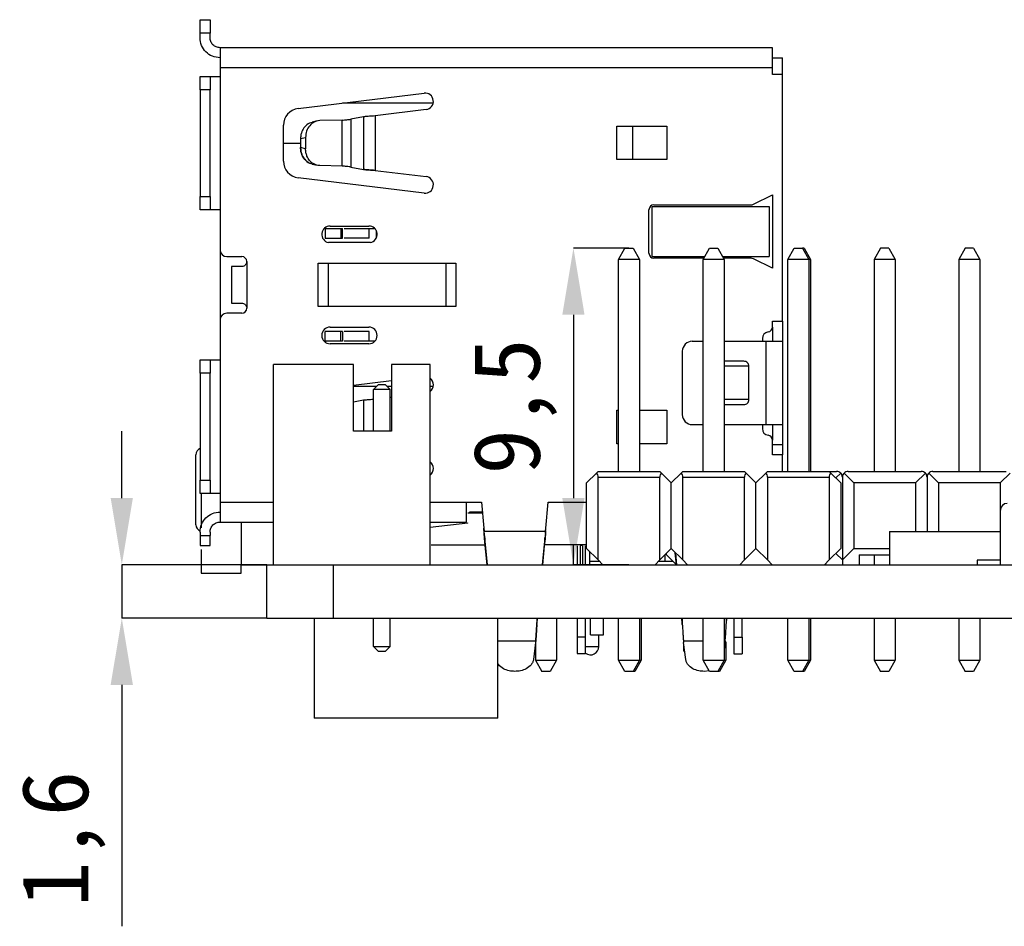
# Model space of a CAD drawing. Header units: millimetres. Extents: x 1603 to 1900, y 1655 to 2075.
# Tile 9 of 52: x 1651 to 1680, y 1747 to 1774. Entities that reach past the tile are written whole.
import ezdxf

# ---------------------------------------------------------------- set-up
doc = ezdxf.new("R2010")
doc.units = ezdxf.units.MM
doc.styles.add('黑体高度2mm', font='simhei.ttf', dxfattribs={"height": 2})
doc.dimstyles.new('红色高度2mm', dxfattribs={"dimtxt": 2, "dimasz": 2, "dimexe": 0, "dimexo": 0, "dimtad": 1, "dimdec": 1, "dimtxsty": '黑体高度2mm', "dimcen": 2.5, "dimclrd": 1, "dimclre": 1, "dimclrt": 1, "dimadec": 0, "dimazin": 0, "dimtfac": 1, "dimtdec": 1, "dimtmove": 0, "dimatfit": 3, "dimfxl": 1, "dimarcsym": 0})

# ---------------------------------------------------------------- blocks, each defined once
blk = doc.blocks.new('*D98')
at = {"color": 1, "lineweight": -2, "transparency": 16777216}
for p, q in [((1669.018, 1766.956), (1667.354, 1766.956)), ((1667.354, 1764.956), (1667.354, 1759.461)), ((1669.018, 1757.461), (1667.354, 1757.461))]:
    blk.add_line(p, q, dxfattribs=at)
at = {"color": 1, "transparency": 16777216}
for points in [[(1667.02, 1764.956), (1667.687, 1764.956), (1667.354, 1766.956)], [(1667.02, 1759.461), (1667.687, 1759.461), (1667.354, 1757.461)]]:
    blk.add_solid(points, dxfattribs=at)
at = {"layer": 'Defpoints', "color": 0, "transparency": 16777216}
for p in [(1669.018, 1766.956), (1667.354, 1757.461), (1669.018, 1757.461)]:
    blk.add_point(p, dxfattribs=at)
at = {"color": 1, "transparency": 16777216, "insert": (1665.605, 1762.208), "char_height": 2, "attachment_point": 5, "rotation": 90, "style": '黑体高度2mm'}
blk.add_mtext('9,5', dxfattribs=at)
blk = doc.blocks.new('*D103')
at = {"color": 1, "lineweight": -2, "transparency": 16777216}
for p, q in [((1653.812, 1759.461), (1653.812, 1761.461)), ((1658.158, 1757.461), (1653.812, 1757.461)), ((1653.812, 1757.461), (1653.812, 1755.861)), ((1658.158, 1755.861), (1653.812, 1755.861)), ((1653.812, 1753.861), (1653.812, 1746.622))]:
    blk.add_line(p, q, dxfattribs=at)
at = {"color": 1, "transparency": 16777216}
for points in [[(1653.478, 1759.461), (1654.145, 1759.461), (1653.812, 1757.461)], [(1653.478, 1753.861), (1654.145, 1753.861), (1653.812, 1755.861)]]:
    blk.add_solid(points, dxfattribs=at)
at = {"layer": 'Defpoints', "color": 0, "transparency": 16777216}
for p in [(1658.158, 1757.461), (1653.812, 1755.861), (1658.158, 1755.861)]:
    blk.add_point(p, dxfattribs=at)
at = {"color": 1, "transparency": 16777216, "insert": (1652.063, 1749.242), "char_height": 2, "attachment_point": 5, "rotation": 90, "style": '黑体高度2mm'}
blk.add_mtext('1,6', dxfattribs=at)

msp = doc.modelspace()

# ---------------------------------------------------------------- linework, layer by layer
at = {"color": 7, "linetype": 'Continuous', "lineweight": 25}
for p, q in [((1656.158, 1773.801), (1656.458, 1773.801)), ((1656.158, 1773.401), (1656.158, 1773.801)), ((1656.458, 1773.801), (1656.458, 1773.401)), ((1656.158, 1773.261), (1656.158, 1773.401)), ((1656.458, 1773.401), (1656.158, 1773.401)), ((1656.458, 1773.261), (1656.458, 1773.401)), ((1656.758, 1772.961), (1656.758, 1772.361)), ((1673.318, 1772.961), (1656.758, 1772.961)), ((1673.318, 1772.661), (1673.618, 1772.661)), ((1673.618, 1772.161), (1673.618, 1772.661)), ((1656.758, 1772.361), (1656.758, 1772.101)), ((1673.318, 1772.361), (1656.758, 1772.361)), ((1673.318, 1772.161), (1673.318, 1772.361)), ((1656.158, 1772.101), (1656.458, 1772.101)), ((1656.158, 1771.701), (1656.158, 1772.101)), ((1656.458, 1772.101), (1656.458, 1771.701)), ((1656.458, 1772.101), (1656.758, 1772.101)), ((1656.758, 1772.101), (1656.758, 1768.101)), ((1673.618, 1772.161), (1673.318, 1772.161)), ((1673.618, 1764.761), (1673.618, 1772.161)), ((1656.458, 1771.701), (1656.158, 1771.701)), ((1656.158, 1771.701), (1656.158, 1768.501)), ((1656.458, 1768.501), (1656.458, 1771.701)), ((1659.097, 1771.138), (1662.874, 1771.601)), ((1662.935, 1771.105), (1661.406, 1770.917)), ((1660.418, 1770.792), (1659.746, 1770.775)), ((1660.418, 1769.411), (1660.418, 1770.792)), ((1661.062, 1770.891), (1660.678, 1770.818)), ((1660.678, 1770.818), (1660.678, 1769.385)), ((1661.062, 1770.891), (1661.062, 1769.312)), ((1661.406, 1770.917), (1661.406, 1769.285)), ((1658.658, 1769.561), (1658.658, 1770.641)), ((1659.666, 1770.765), (1659.516, 1770.729)), ((1668.658, 1770.611), (1670.158, 1770.611)), ((1668.658, 1769.611), (1668.658, 1770.611)), ((1669.13, 1770.611), (1669.13, 1769.611)), ((1670.158, 1770.611), (1670.158, 1769.611)), ((1659.172, 1770.236), (1659.322, 1770.272)), ((1659.172, 1770.236), (1659.172, 1769.967)), ((1659.322, 1770.272), (1659.322, 1769.931)), ((1658.658, 1770.101), (1659.172, 1770.101)), ((1659.322, 1769.931), (1659.172, 1769.967)), ((1670.158, 1769.611), (1668.658, 1769.611)), ((1659.516, 1769.474), (1659.666, 1769.438)), ((1660.418, 1769.411), (1659.746, 1769.427)), ((1660.678, 1769.385), (1661.062, 1769.312)), ((1662.874, 1768.601), (1659.097, 1769.065)), ((1661.406, 1769.285), (1662.935, 1769.098)), ((1656.158, 1768.501), (1656.458, 1768.501)), ((1656.158, 1768.101), (1656.158, 1768.501)), ((1656.458, 1768.501), (1656.458, 1768.101)), ((1672.75, 1768.267), (1673.318, 1768.551)), ((1673.318, 1768.551), (1673.318, 1766.351)), ((1669.718, 1766.701), (1669.718, 1768.201)), ((1669.718, 1768.201), (1673.218, 1768.201)), ((1669.768, 1768.251), (1672.683, 1768.251)), ((1673.218, 1768.201), (1673.218, 1766.701)), ((1656.458, 1768.101), (1656.158, 1768.101)), ((1656.758, 1768.101), (1656.458, 1768.101)), ((1656.758, 1768.101), (1656.758, 1766.901)), ((1669.618, 1766.801), (1669.618, 1768.101)), ((1659.88, 1767.541), (1659.908, 1767.541)), ((1659.908, 1767.541), (1659.908, 1767.251)), ((1659.908, 1767.541), (1660.384, 1767.541)), ((1659.914, 1767.571), (1659.939, 1767.541)), ((1660.058, 1767.616), (1661.218, 1767.616)), ((1660.384, 1767.541), (1660.384, 1767.251)), ((1660.384, 1767.541), (1660.431, 1767.541)), ((1660.431, 1767.251), (1660.431, 1767.541)), ((1660.479, 1767.541), (1661.233, 1767.541)), ((1661.233, 1767.251), (1661.233, 1767.541)), ((1661.233, 1767.541), (1661.397, 1767.541)), ((1659.908, 1767.251), (1660.384, 1767.251)), ((1660.384, 1767.251), (1660.431, 1767.251)), ((1661.233, 1767.251), (1660.479, 1767.251)), ((1661.44, 1767.481), (1661.44, 1767.251)), ((1661.268, 1767.121), (1660.009, 1767.121)), ((1668.703, 1766.616), (1668.893, 1766.956)), ((1668.893, 1766.956), (1669.143, 1766.956)), ((1669.143, 1766.956), (1669.333, 1766.616)), ((1671.243, 1766.616), (1671.433, 1766.956)), ((1671.433, 1766.956), (1671.683, 1766.956)), ((1671.683, 1766.956), (1671.873, 1766.616)), ((1673.783, 1766.616), (1673.973, 1766.956)), ((1673.973, 1766.956), (1674.223, 1766.956)), ((1674.223, 1766.956), (1674.413, 1766.616)), ((1674.273, 1766.956), (1674.223, 1766.956)), ((1674.273, 1766.956), (1674.463, 1766.616)), ((1676.563, 1766.956), (1676.373, 1766.616)), ((1676.813, 1766.956), (1676.563, 1766.956)), ((1676.813, 1766.956), (1677.003, 1766.616)), ((1679.103, 1766.956), (1678.913, 1766.616)), ((1679.353, 1766.956), (1679.103, 1766.956)), ((1679.353, 1766.956), (1679.543, 1766.616)), ((1656.758, 1766.901), (1656.758, 1764.801)), ((1656.958, 1766.701), (1657.408, 1766.701)), ((1669.718, 1766.701), (1671.291, 1766.701)), ((1671.263, 1766.651), (1669.768, 1766.651)), ((1671.825, 1766.701), (1673.218, 1766.701)), ((1672.683, 1766.651), (1671.853, 1766.651)), ((1657.1, 1766.401), (1657.1, 1765.301)), ((1657.408, 1766.401), (1657.1, 1766.401)), ((1657.558, 1766.551), (1657.558, 1765.151)), ((1659.698, 1765.201), (1659.698, 1766.501)), ((1659.698, 1766.501), (1663.828, 1766.501)), ((1659.998, 1766.501), (1659.998, 1765.201)), ((1663.528, 1766.501), (1663.528, 1765.201)), ((1663.828, 1766.501), (1663.828, 1765.201)), ((1668.703, 1760.26), (1668.703, 1766.616)), ((1669.333, 1766.616), (1668.703, 1766.616)), ((1669.333, 1766.616), (1669.333, 1760.26)), ((1671.243, 1760.26), (1671.243, 1766.616)), ((1671.873, 1766.616), (1671.243, 1766.616)), ((1671.873, 1766.616), (1671.873, 1760.26)), ((1673.318, 1766.351), (1672.75, 1766.635)), ((1673.783, 1760.26), (1673.783, 1766.616)), ((1674.413, 1766.616), (1673.783, 1766.616)), ((1674.413, 1766.616), (1674.413, 1760.26)), ((1674.463, 1766.616), (1674.413, 1766.616)), ((1674.463, 1766.616), (1674.463, 1760.26)), ((1677.003, 1766.616), (1676.373, 1766.616)), ((1676.373, 1766.616), (1676.373, 1760.26)), ((1677.003, 1766.616), (1677.003, 1760.26)), ((1678.913, 1766.616), (1678.913, 1760.26)), ((1679.543, 1766.616), (1678.913, 1766.616)), ((1679.543, 1766.616), (1679.543, 1760.26)), ((1657.1, 1765.301), (1657.408, 1765.301)), ((1663.828, 1765.201), (1659.698, 1765.201)), ((1657.408, 1765.001), (1656.958, 1765.001)), ((1656.758, 1764.801), (1656.758, 1763.601)), ((1660.058, 1764.586), (1661.218, 1764.586)), ((1673.318, 1764.761), (1673.618, 1764.761)), ((1673.318, 1764.588), (1673.318, 1764.761)), ((1673.318, 1764.588), (1673.318, 1764.161)), ((1673.618, 1764.761), (1673.618, 1764.161)), ((1659.908, 1764.161), (1659.908, 1764.451)), ((1660.384, 1764.451), (1659.908, 1764.451)), ((1660.384, 1764.161), (1660.384, 1764.451)), ((1660.431, 1764.451), (1660.384, 1764.451)), ((1660.431, 1764.451), (1660.431, 1764.161)), ((1661.233, 1764.451), (1660.479, 1764.451)), ((1661.233, 1764.161), (1661.233, 1764.451)), ((1659.908, 1764.161), (1659.88, 1764.161)), ((1660.384, 1764.161), (1659.908, 1764.161)), ((1659.914, 1764.132), (1659.939, 1764.161)), ((1661.218, 1764.086), (1660.058, 1764.086)), ((1660.431, 1764.161), (1660.384, 1764.161)), ((1661.233, 1764.161), (1660.479, 1764.161)), ((1661.397, 1764.161), (1661.233, 1764.161)), ((1670.918, 1764.161), (1671.243, 1764.161)), ((1671.873, 1764.161), (1673.118, 1764.161)), ((1673.018, 1764.241), (1673.018, 1764.161)), ((1673.118, 1764.161), (1673.118, 1761.661)), ((1673.118, 1764.161), (1673.618, 1764.161)), ((1673.618, 1764.161), (1673.618, 1761.661)), ((1670.618, 1763.861), (1670.618, 1761.961)), ((1656.158, 1763.601), (1656.458, 1763.601)), ((1656.158, 1763.201), (1656.158, 1763.601)), ((1656.458, 1763.601), (1656.458, 1763.201)), ((1656.458, 1763.601), (1656.758, 1763.601)), ((1656.758, 1763.601), (1656.758, 1759.601)), ((1658.358, 1757.461), (1658.358, 1763.461)), ((1660.758, 1763.461), (1658.358, 1763.461)), ((1660.758, 1761.461), (1660.758, 1763.461)), ((1661.898, 1763.461), (1661.898, 1761.461)), ((1663.058, 1763.461), (1661.898, 1763.461)), ((1663.058, 1757.461), (1663.058, 1763.461)), ((1672.468, 1763.561), (1671.873, 1763.561)), ((1672.612, 1763.411), (1671.873, 1763.411)), ((1672.612, 1762.411), (1672.612, 1763.411)), ((1672.618, 1762.411), (1672.618, 1763.411)), ((1656.458, 1763.201), (1656.158, 1763.201)), ((1656.158, 1763.201), (1656.158, 1760.001)), ((1656.458, 1760.001), (1656.458, 1763.201)), ((1660.758, 1762.841), (1661.898, 1762.981)), ((1661.358, 1762.711), (1661.508, 1762.861)), ((1661.508, 1762.861), (1661.708, 1762.861)), ((1661.708, 1762.861), (1661.858, 1762.711)), ((1661.358, 1761.461), (1661.358, 1762.711)), ((1661.858, 1762.711), (1661.358, 1762.711)), ((1661.858, 1761.461), (1661.858, 1762.711)), ((1661.062, 1762.391), (1660.758, 1762.333)), ((1661.898, 1762.478), (1661.858, 1762.473)), ((1672.612, 1762.411), (1671.873, 1762.411)), ((1671.873, 1762.261), (1672.468, 1762.261)), ((1668.658, 1762.091), (1668.703, 1762.091)), ((1668.658, 1761.091), (1668.658, 1762.091)), ((1669.333, 1762.091), (1670.158, 1762.091)), ((1670.158, 1762.091), (1670.158, 1761.091)), ((1670.918, 1761.661), (1671.243, 1761.661)), ((1671.873, 1761.661), (1673.118, 1761.661)), ((1673.018, 1761.661), (1673.018, 1761.541)), ((1673.118, 1761.661), (1673.618, 1761.661)), ((1673.318, 1761.661), (1673.318, 1761.195)), ((1673.618, 1761.661), (1673.618, 1761.061)), ((1661.898, 1761.461), (1660.758, 1761.461)), ((1668.703, 1761.091), (1668.658, 1761.091)), ((1670.158, 1761.091), (1669.333, 1761.091)), ((1673.318, 1760.761), (1673.318, 1761.195)), ((1673.618, 1761.061), (1673.318, 1761.061)), ((1673.618, 1761.061), (1673.618, 1760.761)), ((1656.035, 1758.661), (1656.035, 1760.761)), ((1673.618, 1760.761), (1673.318, 1760.761)), ((1673.618, 1760.26), (1673.618, 1760.761)), ((1667.748, 1759.914), (1668.043, 1760.209)), ((1668.094, 1760.26), (1668.043, 1760.209)), ((1668.094, 1760.26), (1669.943, 1760.26)), ((1669.993, 1760.209), (1669.943, 1760.26)), ((1670.288, 1759.914), (1669.993, 1760.209)), ((1670.288, 1759.914), (1670.583, 1760.209)), ((1670.634, 1760.26), (1670.583, 1760.209)), ((1670.634, 1760.26), (1672.483, 1760.26)), ((1672.533, 1760.209), (1672.483, 1760.26)), ((1672.828, 1759.914), (1672.533, 1760.209)), ((1673.123, 1760.209), (1672.828, 1759.914)), ((1673.174, 1760.26), (1673.123, 1760.209)), ((1673.174, 1760.26), (1675.023, 1760.26)), ((1675.073, 1760.209), (1675.023, 1760.26)), ((1675.023, 1760.26), (1675.245, 1760.26)), ((1675.073, 1760.209), (1675.368, 1759.914)), ((1675.22, 1760.062), (1675.368, 1760.209)), ((1675.469, 1760.209), (1675.764, 1759.914)), ((1675.591, 1760.26), (1677.785, 1760.26)), ((1677.613, 1759.914), (1677.908, 1760.209)), ((1678.009, 1760.209), (1678.304, 1759.914)), ((1678.131, 1760.26), (1680.325, 1760.26)), ((1680.153, 1759.914), (1680.448, 1760.209)), ((1656.158, 1760.001), (1656.458, 1760.001)), ((1656.158, 1759.601), (1656.158, 1760.001)), ((1656.458, 1760.001), (1656.458, 1759.601)), ((1667.748, 1757.95), (1667.748, 1759.914)), ((1668.094, 1757.604), (1668.094, 1760.087)), ((1668.094, 1760.087), (1669.943, 1760.087)), ((1669.943, 1757.604), (1669.943, 1760.087)), ((1670.288, 1757.95), (1670.288, 1759.914)), ((1670.634, 1757.604), (1670.634, 1760.087)), ((1670.634, 1760.087), (1672.483, 1760.087)), ((1672.483, 1757.604), (1672.483, 1760.087)), ((1672.828, 1757.95), (1672.828, 1759.914)), ((1673.174, 1760.087), (1673.174, 1757.604)), ((1673.174, 1760.087), (1675.023, 1760.087)), ((1675.023, 1760.087), (1675.023, 1757.604)), ((1675.368, 1759.914), (1675.368, 1757.95)), ((1675.418, 1760.087), (1675.418, 1757.604)), ((1675.764, 1759.914), (1675.764, 1757.95)), ((1677.613, 1759.914), (1675.764, 1759.914)), ((1677.613, 1759.914), (1677.613, 1758.461)), ((1677.958, 1760.087), (1677.958, 1758.461)), ((1678.304, 1759.914), (1678.304, 1758.461)), ((1680.153, 1759.914), (1678.304, 1759.914)), ((1680.153, 1759.914), (1680.153, 1758.461)), ((1656.458, 1759.601), (1656.158, 1759.601)), ((1656.188, 1759.594), (1656.188, 1758.568)), ((1656.758, 1759.601), (1656.458, 1759.601)), ((1656.758, 1759.601), (1656.758, 1759.341)), ((1656.758, 1759.341), (1656.758, 1758.741)), ((1664.148, 1759.341), (1664.598, 1759.341)), ((1664.598, 1759.341), (1664.667, 1758.561)), ((1666.53, 1758.561), (1666.598, 1759.341)), ((1666.598, 1759.341), (1667.748, 1759.341)), ((1664.627, 1759.011), (1664.188, 1759.011)), ((1664.625, 1759.041), (1664.235, 1759.041)), ((1680.158, 1757.461), (1680.158, 1759.101)), ((1656.758, 1758.741), (1658.358, 1758.741)), ((1657.388, 1758.741), (1657.388, 1757.461)), ((1663.058, 1758.741), (1664.148, 1758.741)), ((1664.188, 1758.711), (1663.058, 1758.581)), ((1664.188, 1758.711), (1664.188, 1758.715)), ((1656.158, 1758.441), (1656.158, 1758.341)), ((1656.458, 1758.441), (1656.458, 1758.341)), ((1664.678, 1758.402), (1664.667, 1758.561)), ((1664.667, 1758.561), (1664.675, 1758.471)), ((1664.675, 1758.471), (1666.521, 1758.471)), ((1664.698, 1758.137), (1664.678, 1758.402)), ((1666.519, 1758.402), (1666.498, 1758.137)), ((1666.519, 1758.402), (1666.53, 1758.561)), ((1666.521, 1758.471), (1666.53, 1758.561)), ((1676.831, 1758.461), (1676.831, 1757.461)), ((1676.831, 1758.461), (1680.158, 1758.461)), ((1656.158, 1758.341), (1656.458, 1758.341)), ((1664.777, 1757.461), (1664.698, 1758.268)), ((1664.698, 1758.268), (1664.698, 1758.137)), ((1664.764, 1757.461), (1664.698, 1758.137)), ((1666.498, 1758.268), (1666.42, 1757.461)), ((1666.433, 1757.461), (1666.498, 1758.137)), ((1666.498, 1758.137), (1666.498, 1758.268)), ((1656.158, 1758.041), (1656.458, 1758.041)), ((1656.188, 1757.923), (1656.188, 1757.211)), ((1663.088, 1758.061), (1664.705, 1758.061)), ((1667.718, 1758.061), (1666.491, 1758.061)), ((1667.342, 1758.061), (1667.342, 1757.461)), ((1667.468, 1758.029), (1667.468, 1757.461)), ((1667.566, 1757.461), (1667.566, 1758.029)), ((1667.621, 1758.029), (1667.621, 1757.461)), ((1667.718, 1757.461), (1667.718, 1758.029)), ((1668.094, 1757.604), (1667.748, 1757.95)), ((1667.845, 1757.461), (1667.845, 1757.853)), ((1670.288, 1757.95), (1669.943, 1757.604)), ((1670.148, 1757.761), (1670.148, 1757.81)), ((1670.634, 1757.604), (1670.288, 1757.95)), ((1670.444, 1757.461), (1670.409, 1757.821)), ((1670.457, 1757.461), (1670.422, 1757.816)), ((1672.828, 1757.95), (1672.483, 1757.604)), ((1673.174, 1757.604), (1672.828, 1757.95)), ((1675.023, 1757.604), (1675.368, 1757.95)), ((1675.418, 1757.604), (1675.22, 1757.802)), ((1675.418, 1757.604), (1675.764, 1757.95)), ((1675.764, 1757.95), (1676.831, 1757.95)), ((1668.138, 1757.56), (1667.845, 1757.56)), ((1668.237, 1757.461), (1668.094, 1757.604)), ((1669.943, 1757.604), (1669.8, 1757.461)), ((1670.098, 1757.561), (1669.9, 1757.561)), ((1670.098, 1757.76), (1670.098, 1757.561)), ((1670.348, 1757.561), (1670.098, 1757.561)), ((1670.448, 1757.461), (1670.148, 1757.761)), ((1670.777, 1757.461), (1670.634, 1757.604)), ((1672.483, 1757.604), (1672.34, 1757.461)), ((1673.317, 1757.461), (1673.174, 1757.604)), ((1675.023, 1757.604), (1674.88, 1757.461)), ((1674.918, 1757.461), (1674.918, 1757.5)), ((1675.418, 1757.604), (1675.418, 1757.461)), ((1675.918, 1757.76), (1676.831, 1757.76)), ((1675.918, 1757.76), (1675.918, 1757.461)), ((1676.373, 1757.76), (1676.373, 1757.461)), ((1680.158, 1757.601), (1679.458, 1757.601)), ((1679.458, 1757.601), (1679.458, 1757.461)), ((1656.188, 1757.211), (1657.388, 1757.211)), ((1657.388, 1757.461), (1658.158, 1757.461)), ((1657.388, 1757.211), (1657.388, 1757.461)), ((1658.158, 1755.861), (1658.158, 1757.461)), ((1658.158, 1757.461), (1660.158, 1757.461)), ((1660.158, 1755.861), (1660.158, 1757.461)), ((1660.158, 1757.461), (1767.158, 1757.461)), ((1658.158, 1755.861), (1660.158, 1755.861)), ((1659.583, 1755.861), (1659.583, 1752.861)), ((1660.158, 1755.861), (1767.158, 1755.861)), ((1661.358, 1755.011), (1661.358, 1755.861)), ((1661.858, 1755.011), (1661.858, 1755.861)), ((1665.083, 1752.861), (1665.083, 1755.861)), ((1666.843, 1755.861), (1666.843, 1754.6)), ((1667.468, 1755.861), (1667.468, 1755.301)), ((1667.718, 1755.301), (1667.718, 1755.861)), ((1667.869, 1755.361), (1667.869, 1755.861)), ((1668.259, 1755.361), (1668.259, 1755.861)), ((1668.703, 1754.6), (1668.703, 1755.861)), ((1669.333, 1755.861), (1669.333, 1754.6)), ((1669.383, 1755.861), (1669.383, 1754.6)), ((1671.243, 1754.6), (1671.243, 1755.861)), ((1671.873, 1755.861), (1671.873, 1754.6)), ((1672.168, 1755.861), (1672.168, 1755.291)), ((1672.418, 1755.291), (1672.418, 1755.861)), ((1673.783, 1754.6), (1673.783, 1755.861)), ((1674.413, 1755.861), (1674.413, 1754.6)), ((1674.463, 1755.861), (1674.463, 1754.6)), ((1676.373, 1755.861), (1676.373, 1754.6)), ((1677.003, 1755.861), (1677.003, 1754.6)), ((1678.913, 1755.861), (1678.913, 1754.6)), ((1679.543, 1755.861), (1679.543, 1754.6)), ((1670.619, 1755.675), (1670.619, 1755.675)), ((1666.224, 1755.179), (1666.219, 1755.131)), ((1666.224, 1755.179), (1666.219, 1755.131)), ((1667.468, 1755.301), (1667.718, 1755.301)), ((1667.468, 1755.301), (1667.468, 1754.801)), ((1667.718, 1754.801), (1667.718, 1755.301)), ((1667.869, 1755.361), (1668.259, 1755.361)), ((1668.115, 1755.011), (1668.115, 1755.361)), ((1670.653, 1755.179), (1670.657, 1755.131)), ((1670.653, 1755.179), (1670.657, 1755.131)), ((1671.904, 1755.179), (1671.899, 1755.131)), ((1671.904, 1755.179), (1671.899, 1755.131)), ((1671.923, 1755.154), (1671.923, 1754.6)), ((1672.168, 1755.291), (1672.418, 1755.291)), ((1672.168, 1755.291), (1672.168, 1754.791)), ((1672.418, 1755.291), (1672.418, 1754.791)), ((1661.358, 1755.011), (1661.858, 1755.011)), ((1661.508, 1754.861), (1661.358, 1755.011)), ((1661.708, 1754.861), (1661.508, 1754.861)), ((1661.708, 1754.861), (1661.858, 1755.011)), ((1666.219, 1755.131), (1666.157, 1754.625)), ((1666.213, 1755.082), (1666.213, 1754.6)), ((1670.72, 1754.625), (1670.657, 1755.131)), ((1670.668, 1754.871), (1670.668, 1755.042)), ((1670.668, 1754.871), (1670.69, 1754.871)), ((1671.899, 1755.131), (1671.873, 1754.918)), ((1666.213, 1754.6), (1666.843, 1754.6)), ((1666.213, 1754.6), (1666.403, 1754.26)), ((1666.843, 1754.6), (1666.653, 1754.26)), ((1667.468, 1754.801), (1667.718, 1754.801)), ((1668.893, 1754.26), (1668.703, 1754.6)), ((1668.703, 1754.6), (1669.333, 1754.6)), ((1669.333, 1754.6), (1669.143, 1754.26)), ((1669.383, 1754.6), (1669.193, 1754.26)), ((1669.333, 1754.6), (1669.383, 1754.6)), ((1671.243, 1754.6), (1671.873, 1754.6)), ((1671.433, 1754.26), (1671.243, 1754.6)), ((1671.873, 1754.6), (1671.683, 1754.26)), ((1671.923, 1754.6), (1671.733, 1754.26)), ((1671.873, 1754.6), (1671.923, 1754.6)), ((1672.168, 1754.791), (1672.418, 1754.791)), ((1673.973, 1754.26), (1673.783, 1754.6)), ((1673.783, 1754.6), (1674.413, 1754.6)), ((1674.413, 1754.6), (1674.223, 1754.26)), ((1674.463, 1754.6), (1674.273, 1754.26)), ((1674.413, 1754.6), (1674.463, 1754.6)), ((1676.373, 1754.6), (1677.003, 1754.6)), ((1676.373, 1754.6), (1676.563, 1754.26)), ((1677.003, 1754.6), (1676.813, 1754.26)), ((1678.913, 1754.6), (1679.543, 1754.6)), ((1678.913, 1754.6), (1679.103, 1754.26)), ((1679.543, 1754.6), (1679.353, 1754.26)), ((1666.653, 1754.26), (1666.403, 1754.26)), ((1669.143, 1754.26), (1668.893, 1754.26)), ((1669.193, 1754.26), (1669.143, 1754.26)), ((1671.422, 1754.279), (1671.278, 1754.264)), ((1671.683, 1754.26), (1671.433, 1754.26)), ((1671.733, 1754.26), (1671.683, 1754.26)), ((1674.223, 1754.26), (1673.973, 1754.26)), ((1674.273, 1754.26), (1674.223, 1754.26)), ((1676.813, 1754.26), (1676.563, 1754.26)), ((1679.353, 1754.26), (1679.103, 1754.26)), ((1665.083, 1752.861), (1659.583, 1752.861))]:
    msp.add_line(p, q, dxfattribs=at)
at = {"color": 8, "linetype": 'Continuous', "lineweight": 25}
for p, q in [((1663.149, 1771.301), (1660.431, 1771.301)), ((1661.453, 1762.806), (1660.758, 1762.806)), ((1661.898, 1762.806), (1661.763, 1762.806)), ((1663.15, 1762.806), (1663.058, 1762.806)), ((1661.062, 1762.391), (1661.062, 1761.461)), ((1656.758, 1759.341), (1658.358, 1759.341)), ((1663.058, 1759.341), (1664.148, 1759.341)), ((1664.235, 1759.041), (1664.235, 1759.011)), ((1665.083, 1755.179), (1666.224, 1755.179)), ((1670.653, 1755.179), (1671.243, 1755.179)), ((1671.873, 1755.179), (1671.904, 1755.179)), ((1667.718, 1755.011), (1668.115, 1755.011))]:
    msp.add_line(p, q, dxfattribs=at)
at = {"color": 7, "linetype": 'Continuous', "lineweight": 25}
for centre, radius, start, end in [((1662.905, 1771.353), 0.25, 277, 97), ((1659.158, 1770.641), 0.5, 97, 180), ((1659.158, 1769.561), 0.5, 180, 263), ((1662.905, 1768.849), 0.25, 263, 83), ((1669.768, 1768.101), 0.15, 90, 180), ((1672.683, 1768.401), 0.15, 270, 296.5651), ((1660.058, 1767.366), 0.25, 90, 258.5217), ((1661.218, 1767.366), 0.25, 281.4783, 90), ((1656.958, 1766.901), 0.2, 180, 270), ((1657.408, 1766.551), 0.15, 0.0061, 90), ((1669.768, 1766.801), 0.15, 180, 270), ((1672.683, 1766.501), 0.15, 63.4349, 90), ((1656.958, 1764.801), 0.2, 90, 180), ((1657.408, 1765.151), 0.15, 270, 0), ((1660.058, 1764.336), 0.25, 90, 270), ((1661.218, 1764.336), 0.25, 270, 90), ((1673.168, 1764.588), 0.15, 278.2132, 0), ((1673.218, 1764.241), 0.2, 98.2132, 180), ((1670.918, 1763.861), 0.3, 90, 180), ((1662.905, 1762.853), 0.25, 307.9402, 52.0598), ((1670.918, 1761.961), 0.3, 180, 270), ((1673.218, 1761.541), 0.2, 180, 261.7868), ((1673.168, 1761.195), 0.15, 0, 81.7868), ((1656.235, 1760.761), 0.2, 112.58, 180), ((1662.905, 1760.349), 0.25, 307.9402, 52.0598), ((1667.921, 1760.087), 0.173, 0, 45), ((1670.115, 1760.087), 0.173, 135, 180), ((1670.461, 1760.087), 0.173, 0, 45), ((1672.655, 1760.087), 0.173, 135, 180), ((1673.001, 1760.087), 0.173, 0, 45), ((1675.195, 1760.087), 0.173, 135, 180), ((1675.245, 1760.087), 0.173, 45, 90), ((1675.245, 1760.087), 0.173, 0, 45), ((1675.591, 1760.087), 0.173, 135, 180), ((1675.591, 1760.087), 0.173, 90, 135), ((1677.785, 1760.087), 0.173, 45, 90), ((1677.785, 1760.087), 0.173, 0, 45), ((1678.131, 1760.087), 0.173, 135, 180), ((1678.131, 1760.087), 0.173, 90, 135), ((1680.358, 1759.101), 0.2, 90, 180), ((1656.235, 1758.661), 0.2, 180, 249.4229), ((1667.865, 1755.011), 0.25, 234.0029, 0)]:
    msp.add_arc(centre, radius, start, end, dxfattribs=at)
for points in [[(1656.758, 1772.661), (1656.68, 1772.67), (1656.522, 1772.688), (1656.324, 1772.827), (1656.185, 1773.025), (1656.167, 1773.183), (1656.158, 1773.261)], [(1656.758, 1772.961), (1656.719, 1772.966), (1656.64, 1772.975), (1656.541, 1773.044), (1656.472, 1773.143), (1656.463, 1773.222), (1656.458, 1773.261)], [(1673.318, 1772.361), (1673.318, 1772.44), (1673.318, 1772.597), (1673.318, 1772.795), (1673.318, 1772.934), (1673.318, 1772.952), (1673.318, 1772.961)], [(1661.409, 1769.285), (1661.376, 1769.287), (1661.311, 1769.291), (1661.217, 1769.298), (1661.132, 1769.305), (1661.087, 1769.309), (1661.064, 1769.311)], [(1672.618, 1763.411), (1672.616, 1763.431), (1672.612, 1763.47), (1672.577, 1763.52), (1672.527, 1763.554), (1672.488, 1763.559), (1672.468, 1763.561)], [(1672.468, 1762.261), (1672.488, 1762.263), (1672.527, 1762.268), (1672.577, 1762.303), (1672.612, 1762.352), (1672.616, 1762.392), (1672.618, 1762.411)], [(1664.148, 1758.741), (1664.148, 1758.75), (1664.148, 1758.768), (1664.148, 1758.907), (1664.148, 1759.105), (1664.148, 1759.263), (1664.148, 1759.341)], [(1656.158, 1758.441), (1656.167, 1758.52), (1656.185, 1758.677), (1656.324, 1758.875), (1656.522, 1759.014), (1656.68, 1759.032), (1656.758, 1759.041)], [(1656.458, 1758.441), (1656.463, 1758.481), (1656.472, 1758.559), (1656.541, 1758.658), (1656.64, 1758.728), (1656.719, 1758.737), (1656.758, 1758.741)], [(1656.158, 1758.341), (1656.158, 1758.302), (1656.158, 1758.223), (1656.158, 1758.124), (1656.158, 1758.055), (1656.158, 1758.046), (1656.158, 1758.041)], [(1656.458, 1758.041), (1656.458, 1758.046), (1656.458, 1758.055), (1656.458, 1758.124), (1656.458, 1758.223), (1656.458, 1758.302), (1656.458, 1758.341)], [(1666.258, 1755.675), (1666.261, 1755.706), (1666.267, 1755.766), (1666.273, 1755.822), (1666.277, 1755.851)], [(1670.619, 1755.675), (1670.616, 1755.706), (1670.61, 1755.766), (1670.603, 1755.822), (1670.6, 1755.851)], [(1670.619, 1755.675), (1670.616, 1755.706), (1670.61, 1755.766), (1670.603, 1755.822), (1670.6, 1755.851)], [(1671.938, 1755.675), (1671.941, 1755.706), (1671.947, 1755.766), (1671.953, 1755.822), (1671.957, 1755.851)], [(1671.938, 1755.675), (1671.941, 1755.706), (1671.947, 1755.766), (1671.953, 1755.822), (1671.957, 1755.851)], [(1666.224, 1755.179), (1666.226, 1755.214), (1666.232, 1755.282), (1666.241, 1755.405), (1666.249, 1755.537), (1666.255, 1755.629), (1666.258, 1755.675)], [(1666.258, 1755.675), (1666.255, 1755.629), (1666.249, 1755.537), (1666.241, 1755.405), (1666.232, 1755.282), (1666.226, 1755.214), (1666.224, 1755.179)], [(1670.619, 1755.675), (1670.622, 1755.629), (1670.628, 1755.537), (1670.636, 1755.405), (1670.645, 1755.282), (1670.65, 1755.214), (1670.653, 1755.179)], [(1671.904, 1755.179), (1671.906, 1755.214), (1671.912, 1755.282), (1671.921, 1755.405), (1671.929, 1755.537), (1671.935, 1755.629), (1671.938, 1755.675)]]:
    msp.add_open_spline(points, degree=3, dxfattribs=at)
for points, knots in [([(1660.418, 1770.792), (1660.441, 1770.793), (1660.486, 1770.794), (1660.56, 1770.801), (1660.629, 1770.809), (1660.661, 1770.815), (1660.678, 1770.818)], [0, 0, 0, 0, 0.252511, 0.500135, 0.749751, 1, 1, 1, 1]), ([(1661.406, 1770.917), (1661.374, 1770.915), (1661.291, 1770.91), (1661.166, 1770.901), (1661.096, 1770.894), (1661.062, 1770.891)], [0, 0, 0, 0, 0.249398, 0.636512, 1, 1, 1, 1]), ([(1659.518, 1770.72), (1659.491, 1770.715), (1659.406, 1770.699), (1659.296, 1770.602), (1659.218, 1770.474), (1659.179, 1770.351), (1659.174, 1770.276), (1659.172, 1770.236)], [0, 0, 0, 0, 0.141749, 0.432132, 0.670109, 0.823676, 1, 1, 1, 1]), ([(1659.746, 1770.775), (1659.69, 1770.767), (1659.578, 1770.749), (1659.438, 1770.632), (1659.341, 1770.466), (1659.328, 1770.337), (1659.322, 1770.272)], [0, 0, 0, 0, 0.24982, 0.499961, 0.750129, 1, 1, 1, 1]), ([(1659.172, 1769.967), (1659.174, 1769.927), (1659.179, 1769.851), (1659.218, 1769.729), (1659.296, 1769.601), (1659.406, 1769.503), (1659.491, 1769.488), (1659.518, 1769.483)], [0, 0, 0, 0, 0.176297, 0.329854, 0.567868, 0.858226, 1, 1, 1, 1]), ([(1659.518, 1769.482), (1659.491, 1769.488), (1659.406, 1769.503), (1659.296, 1769.601), (1659.218, 1769.728), (1659.179, 1769.851), (1659.174, 1769.927), (1659.172, 1769.967)], [0, 0, 0, 0, 0.141749, 0.432132, 0.670109, 0.823676, 1, 1, 1, 1]), ([(1659.746, 1769.427), (1659.691, 1769.435), (1659.579, 1769.453), (1659.445, 1769.563), (1659.368, 1769.692), (1659.329, 1769.815), (1659.324, 1769.89), (1659.322, 1769.931)], [0, 0, 0, 0, 0.243084, 0.499178, 0.708982, 0.844437, 1, 1, 1, 1]), ([(1660.678, 1769.385), (1660.661, 1769.388), (1660.629, 1769.394), (1660.56, 1769.402), (1660.486, 1769.408), (1660.441, 1769.41), (1660.418, 1769.411)], [0, 0, 0, 0, 0.250283, 0.499864, 0.747459, 1, 1, 1, 1]), ([(1661.062, 1769.312), (1661.084, 1769.309), (1661.142, 1769.304), (1661.261, 1769.295), (1661.359, 1769.288), (1661.406, 1769.285)], [0, 0, 0, 0, 0.249386, 0.6365, 1, 1, 1, 1]), ([(1657.558, 1766.551), (1657.557, 1766.534), (1657.553, 1766.501), (1657.528, 1766.456), (1657.49, 1766.422), (1657.448, 1766.404), (1657.42, 1766.402), (1657.408, 1766.401)], [0, 0, 0, 0, 0.2124955, 0.4250342, 0.6367226, 0.8451731, 1, 1, 1, 1]), ([(1657.408, 1765.301), (1657.425, 1765.3), (1657.457, 1765.297), (1657.502, 1765.272), (1657.536, 1765.235), (1657.555, 1765.193), (1657.557, 1765.164), (1657.558, 1765.151)], [0, 0, 0, 0, 0.211948, 0.424161, 0.631558, 0.840822, 1, 1, 1, 1]), ([(1661.358, 1762.414), (1661.342, 1762.413), (1661.275, 1762.408), (1661.166, 1762.401), (1661.096, 1762.394), (1661.062, 1762.391)], [0, 0, 0, 0, 0.143728, 0.58534, 1, 1, 1, 1]), ([(1664.698, 1758.268), (1664.695, 1758.298), (1664.687, 1758.366), (1664.679, 1758.434), (1664.675, 1758.471)], [0, 0, 0, 0, 0.446802, 1, 1, 1, 1]), ([(1666.521, 1758.471), (1666.518, 1758.441), (1666.511, 1758.373), (1666.503, 1758.306), (1666.498, 1758.268)], [0, 0, 0, 0, 0.446871, 1, 1, 1, 1]), ([(1667.621, 1758.029), (1667.62, 1758.031), (1667.62, 1758.035), (1667.617, 1758.04), (1667.612, 1758.045), (1667.604, 1758.049), (1667.594, 1758.051), (1667.584, 1758.049), (1667.575, 1758.045), (1667.57, 1758.04), (1667.567, 1758.034), (1667.566, 1758.031), (1667.566, 1758.029)], [0, 0, 0, 0, 0.074275, 0.148332, 0.230896, 0.354437, 0.479993, 0.629659, 0.755634, 0.853432, 0.934078, 1, 1, 1, 1]), ([(1666.258, 1755.675), (1666.261, 1755.729), (1666.265, 1755.793), (1666.268, 1755.852), (1666.269, 1755.861)], [0, 0, 0, 0, 0.839228, 1, 1, 1, 1]), ([(1670.608, 1755.861), (1670.608, 1755.852), (1670.612, 1755.793), (1670.616, 1755.729), (1670.619, 1755.675)], [0, 0, 0, 0, 0.160771, 1, 1, 1, 1]), ([(1671.938, 1755.675), (1671.941, 1755.729), (1671.945, 1755.793), (1671.948, 1755.852), (1671.949, 1755.861)], [0, 0, 0, 0, 0.839228, 1, 1, 1, 1]), ([(1666.157, 1754.625), (1666.15, 1754.596), (1666.138, 1754.539), (1666.073, 1754.438), (1665.954, 1754.342), (1665.778, 1754.275), (1665.655, 1754.267), (1665.598, 1754.264)], [0, 0, 0, 0, 0.150809, 0.29435, 0.558339, 0.79359, 1, 1, 1, 1]), ([(1671.278, 1754.264), (1671.221, 1754.267), (1671.099, 1754.275), (1670.922, 1754.342), (1670.803, 1754.438), (1670.739, 1754.539), (1670.726, 1754.596), (1670.72, 1754.625)], [0, 0, 0, 0, 0.20641, 0.441661, 0.70565, 0.849191, 1, 1, 1, 1]), ([(1665.598, 1754.264), (1665.541, 1754.267), (1665.419, 1754.275), (1665.244, 1754.342), (1665.129, 1754.429), (1665.092, 1754.493), (1665.083, 1754.509)], [0, 0, 0, 0, 0.259942, 0.556205, 0.888659, 1, 1, 1, 1])]:
    msp.add_open_spline(points, degree=3, knots=knots, dxfattribs=at)

# ---------------------------------------------------------------- dimensions: what is measured, and where the dimension line sits
for base, p1, p2, picture, middle in [((1667.354, 1757.461), (1669.018, 1766.956), (1669.018, 1757.461), '*D98', (1665.605, 1762.208)), ((1653.812, 1755.861), (1658.158, 1757.461), (1658.158, 1755.861), '*D103', (1652.063, 1749.242))]:
    dim = msp.add_linear_dim(base=base, p1=p1, p2=p2, angle=90, dimstyle='红色高度2mm')
    dim.commit()
    dim.dimension.update_dxf_attribs({"geometry": picture, "text_midpoint": middle})

doc.saveas('drawing.dxf')
